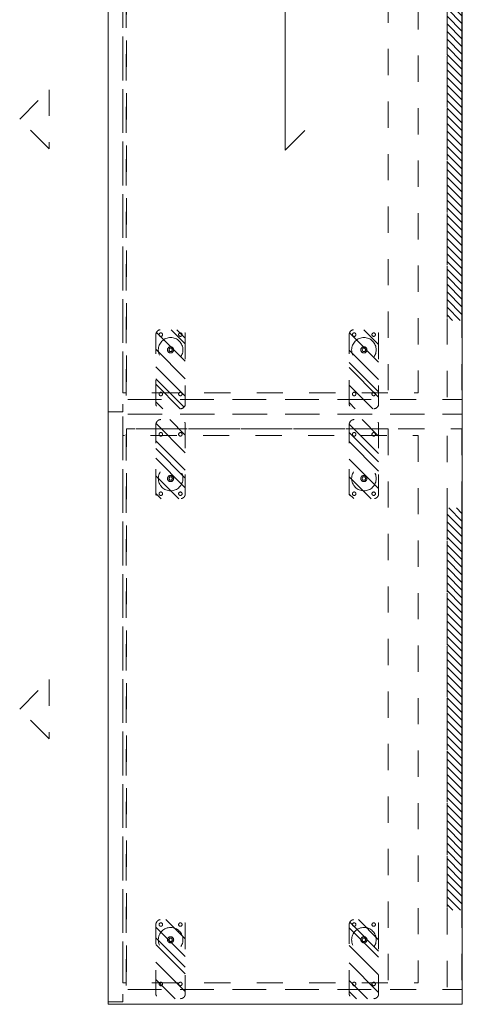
# Model space of a CAD drawing. Header units: inches. Extents: x -465 to -303, y -234 to 7.
# Tile 41 of 81: x -326 to -303, y -93 to -43. Entities that reach past the tile are written whole.
import ezdxf

# ---------------------------------------------------------------- set-up
doc = ezdxf.new("R2010")
doc.units = ezdxf.units.IN
doc.header["$LTSCALE"] = 32
doc.header["$MEASUREMENT"] = 0
doc.linetypes.add('Dash Style-1', pattern=[0.083328, 0.041656, -0.041672])
for name, color, linetype, lineweight in [('DashLine', 7, 'Dash Style-1', 13), ('DashLineFill', 7, 'Dash Style-1', 13), ('Drawing', 7, 'Continuous', 18), ('None', 7, 'Continuous', 18), ('SolidLine', 7, 'Continuous', 15)]:
    doc.layers.add(name, color=color, linetype=linetype, lineweight=lineweight)
doc.layers.add('Electrical', color=1, linetype='Dash Style-1', lineweight=15, true_color=0xff0000)
pattern_1 = [(45, (0, 0), (-0.3333333, -0.7222222), [])]

# ---------------------------------------------------------------- blocks, each defined once
blk = doc.blocks.new('1BP8DW-Leveler (2D)')
at = {"layer": 'DashLine', "flags": 128}
for points in [[(0.625, 0), (0.622, -0.061), (0.613, -0.122), (0.598, -0.181), (0.577, -0.239), (0.551, -0.295), (0.52, -0.347), (0.483, -0.396), (0.442, -0.442), (0.396, -0.483), (0.347, -0.52), (0.295, -0.551), (0.239, -0.577), (0.181, -0.598), (0.122, -0.613), (0.061, -0.622), (0, -0.625), (-0.061, -0.622), (-0.122, -0.613), (-0.181, -0.598), (-0.239, -0.577), (-0.295, -0.551), (-0.347, -0.52), (-0.396, -0.483), (-0.442, -0.442), (-0.483, -0.396), (-0.52, -0.347), (-0.551, -0.295), (-0.577, -0.239), (-0.598, -0.181), (-0.613, -0.122), (-0.622, -0.061), (-0.625, 0), (-0.622, 0.061), (-0.613, 0.122), (-0.598, 0.181), (-0.577, 0.239), (-0.551, 0.295), (-0.52, 0.347), (-0.483, 0.396), (-0.442, 0.442), (-0.396, 0.483), (-0.347, 0.52), (-0.295, 0.551), (-0.239, 0.577), (-0.181, 0.598), (-0.122, 0.613), (-0.061, 0.622), (0, 0.625), (0.061, 0.622), (0.122, 0.613), (0.181, 0.598), (0.239, 0.577), (0.295, 0.551), (0.347, 0.52), (0.396, 0.483), (0.442, 0.442), (0.483, 0.396), (0.52, 0.347), (0.551, 0.295), (0.577, 0.239), (0.598, 0.181), (0.613, 0.122), (0.622, 0.061)], [(0, 0.156), (0.015, 0.155), (0.03, 0.153), (0.045, 0.15), (0.06, 0.144), (0.074, 0.138), (0.087, 0.13), (0.099, 0.121), (0.11, 0.11), (0.121, 0.099), (0.13, 0.087), (0.138, 0.074), (0.144, 0.06), (0.15, 0.045), (0.153, 0.03), (0.155, 0.015), (0.156, 0), (0.155, -0.015), (0.153, -0.03), (0.15, -0.045), (0.144, -0.06), (0.138, -0.074), (0.13, -0.087), (0.121, -0.099), (0.11, -0.11), (0.099, -0.121), (0.087, -0.13), (0.074, -0.138), (0.06, -0.144), (0.045, -0.15), (0.03, -0.153), (0.015, -0.155), (0, -0.156), (-0.015, -0.155), (-0.03, -0.153), (-0.045, -0.15), (-0.06, -0.144), (-0.074, -0.138), (-0.087, -0.13), (-0.099, -0.121), (-0.11, -0.11), (-0.121, -0.099), (-0.13, -0.087), (-0.138, -0.074), (-0.144, -0.06), (-0.15, -0.045), (-0.153, -0.03), (-0.155, -0.015), (-0.156, 0), (-0.155, 0.015), (-0.153, 0.03), (-0.15, 0.045), (-0.144, 0.06), (-0.138, 0.074), (-0.13, 0.087), (-0.121, 0.099), (-0.11, 0.11), (-0.099, 0.121), (-0.087, 0.13), (-0.074, 0.138), (-0.06, 0.144), (-0.045, 0.15), (-0.03, 0.153), (-0.015, 0.155)], [(0, 0.094), (-0.081, 0.047), (-0.081, -0.047), (0, -0.094), (0.081, -0.047), (0.081, 0.047)]]:
    blk.add_lwpolyline(points, close=True, dxfattribs=at)
blk = doc.blocks.new('Slate-LSVS-Leveler (2D)')
at = {"layer": 'DashLineFill', "linetype": 'Continuous', "lineweight": 13}
h = blk.add_hatch(dxfattribs=at)
h.set_pattern_fill('Steel', color=253, style=0, pattern_type=2)
h.set_pattern_definition([(45, (0, 0), (-1.613, 1.9357), []), (45, (-1.0608, 1.0608), (-0.47235, 0.41676), [])])
edge = h.paths.add_edge_path()
edge.add_arc((-2.74, -0.496), 0.252, 180, 270)
edge.add_line((-2.74, -0.748), (0.772, -0.748))
edge.add_arc((0.772, -0.496), 0.252, 270, 360)
edge.add_line((1.024, -0.496), (1.024, 0.496))
edge.add_arc((0.772, 0.496), 0.252, 0, 90)
edge.add_line((0.772, 0.748), (-2.74, 0.748))
edge.add_arc((-2.74, 0.496), 0.252, 90, 180)
edge.add_line((-2.992, 0.496), (-2.992, -0.496))
at = {"layer": 'DashLineFill', "flags": 128}
blk.add_lwpolyline([(-2.992, -0.496, 0.414214), (-2.74, -0.748), (0.772, -0.748, 0.414214), (1.024, -0.496), (1.024, 0.496, 0.414214), (0.772, 0.748), (-2.74, 0.748, 0.414214), (-2.992, 0.496)], format="xyb", close=True, dxfattribs=at)
at = {"layer": 'SolidLine', "flags": 128}
for points in [[(-2.244, 0.585), (-2.235, 0.584), (-2.227, 0.583), (-2.218, 0.581), (-2.21, 0.578), (-2.202, 0.574), (-2.195, 0.57), (-2.188, 0.565), (-2.181, 0.559), (-2.176, 0.552), (-2.17, 0.545), (-2.166, 0.538), (-2.162, 0.53), (-2.159, 0.522), (-2.157, 0.513), (-2.156, 0.505), (-2.156, 0.496), (-2.156, 0.487), (-2.157, 0.479), (-2.159, 0.47), (-2.162, 0.462), (-2.166, 0.454), (-2.17, 0.447), (-2.176, 0.44), (-2.181, 0.433), (-2.188, 0.428), (-2.195, 0.422), (-2.202, 0.418), (-2.21, 0.414), (-2.218, 0.411), (-2.227, 0.409), (-2.235, 0.408), (-2.244, 0.407), (-2.253, 0.408), (-2.261, 0.409), (-2.27, 0.411), (-2.278, 0.414), (-2.286, 0.418), (-2.293, 0.422), (-2.3, 0.428), (-2.307, 0.433), (-2.313, 0.44), (-2.318, 0.447), (-2.322, 0.454), (-2.326, 0.462), (-2.329, 0.47), (-2.331, 0.479), (-2.332, 0.487), (-2.333, 0.496), (-2.332, 0.505), (-2.331, 0.513), (-2.329, 0.522), (-2.326, 0.53), (-2.322, 0.538), (-2.318, 0.545), (-2.313, 0.552), (-2.307, 0.559), (-2.3, 0.565), (-2.293, 0.57), (-2.286, 0.574), (-2.278, 0.578), (-2.27, 0.581), (-2.261, 0.583), (-2.253, 0.584)], [(0.772, 0.585), (0.78, 0.584), (0.789, 0.583), (0.797, 0.581), (0.806, 0.578), (0.813, 0.574), (0.821, 0.57), (0.828, 0.565), (0.834, 0.559), (0.84, 0.552), (0.845, 0.545), (0.85, 0.538), (0.853, 0.53), (0.856, 0.522), (0.859, 0.513), (0.86, 0.505), (0.86, 0.496), (0.86, 0.487), (0.859, 0.479), (0.856, 0.47), (0.853, 0.462), (0.85, 0.454), (0.845, 0.447), (0.84, 0.44), (0.834, 0.433), (0.828, 0.428), (0.821, 0.422), (0.813, 0.418), (0.806, 0.414), (0.797, 0.411), (0.789, 0.409), (0.78, 0.408), (0.772, 0.407), (0.763, 0.408), (0.754, 0.409), (0.746, 0.411), (0.738, 0.414), (0.73, 0.418), (0.722, 0.422), (0.715, 0.428), (0.709, 0.433), (0.703, 0.44), (0.698, 0.447), (0.694, 0.454), (0.69, 0.462), (0.687, 0.47), (0.685, 0.479), (0.683, 0.487), (0.683, 0.496), (0.683, 0.505), (0.685, 0.513), (0.687, 0.522), (0.69, 0.53), (0.694, 0.538), (0.698, 0.545), (0.703, 0.552), (0.709, 0.559), (0.715, 0.565), (0.722, 0.57), (0.73, 0.574), (0.738, 0.578), (0.746, 0.581), (0.754, 0.583), (0.763, 0.584)], [(-2.244, -0.407), (-2.235, -0.408), (-2.227, -0.409), (-2.218, -0.411), (-2.21, -0.414), (-2.202, -0.418), (-2.195, -0.422), (-2.188, -0.428), (-2.181, -0.433), (-2.176, -0.44), (-2.17, -0.447), (-2.166, -0.454), (-2.162, -0.462), (-2.159, -0.47), (-2.157, -0.479), (-2.156, -0.487), (-2.156, -0.496), (-2.156, -0.505), (-2.157, -0.513), (-2.159, -0.522), (-2.162, -0.53), (-2.166, -0.538), (-2.17, -0.545), (-2.176, -0.552), (-2.181, -0.559), (-2.188, -0.565), (-2.195, -0.57), (-2.202, -0.574), (-2.21, -0.578), (-2.218, -0.581), (-2.227, -0.583), (-2.235, -0.584), (-2.244, -0.585), (-2.253, -0.584), (-2.261, -0.583), (-2.27, -0.581), (-2.278, -0.578), (-2.286, -0.574), (-2.293, -0.57), (-2.3, -0.565), (-2.307, -0.559), (-2.313, -0.552), (-2.318, -0.545), (-2.322, -0.538), (-2.326, -0.53), (-2.329, -0.522), (-2.331, -0.513), (-2.332, -0.505), (-2.333, -0.496), (-2.332, -0.487), (-2.331, -0.479), (-2.329, -0.47), (-2.326, -0.462), (-2.322, -0.454), (-2.318, -0.447), (-2.313, -0.44), (-2.307, -0.433), (-2.3, -0.428), (-2.293, -0.422), (-2.286, -0.418), (-2.278, -0.414), (-2.27, -0.411), (-2.261, -0.409), (-2.253, -0.408)], [(0.772, -0.407), (0.78, -0.408), (0.789, -0.409), (0.797, -0.411), (0.806, -0.414), (0.813, -0.418), (0.821, -0.422), (0.828, -0.428), (0.834, -0.433), (0.84, -0.44), (0.845, -0.447), (0.85, -0.454), (0.853, -0.462), (0.856, -0.47), (0.859, -0.479), (0.86, -0.487), (0.86, -0.496), (0.86, -0.505), (0.859, -0.513), (0.856, -0.522), (0.853, -0.53), (0.85, -0.538), (0.845, -0.545), (0.84, -0.552), (0.834, -0.559), (0.828, -0.565), (0.821, -0.57), (0.813, -0.574), (0.806, -0.578), (0.797, -0.581), (0.789, -0.583), (0.78, -0.584), (0.772, -0.585), (0.763, -0.584), (0.754, -0.583), (0.746, -0.581), (0.738, -0.578), (0.73, -0.574), (0.722, -0.57), (0.715, -0.565), (0.709, -0.559), (0.703, -0.552), (0.698, -0.545), (0.694, -0.538), (0.69, -0.53), (0.687, -0.522), (0.685, -0.513), (0.683, -0.505), (0.683, -0.496), (0.683, -0.487), (0.685, -0.479), (0.687, -0.47), (0.69, -0.462), (0.694, -0.454), (0.698, -0.447), (0.703, -0.44), (0.709, -0.433), (0.715, -0.428), (0.722, -0.422), (0.73, -0.418), (0.738, -0.414), (0.746, -0.411), (0.754, -0.409), (0.763, -0.408)]]:
    blk.add_lwpolyline(points, close=True, dxfattribs=at)
at = {"layer": 'DashLine', "color": 7}
blk.add_blockref('1BP8DW-Leveler (2D)', (0, 0), dxfattribs=at)
blk = doc.blocks.new('Group-19')
at = {"layer": 'DashLine', "flags": 128}
blk.add_lwpolyline([(1.083, -2.244), (28.878, -2.244), (28.878, -17.244), (1.083, -17.244)], close=True, dxfattribs=at)
blk = doc.blocks.new('Group-20')
at = {"layer": 'DashLine', "flags": 128}
blk.add_lwpolyline([(1.083, -2.244), (28.878, -2.244), (28.878, -17.244), (1.083, -17.244)], close=True, dxfattribs=at)
blk = doc.blocks.new('Group-21')
at = {"layer": 'Electrical', "linetype": 'Continuous', "lineweight": 5, "true_color": 0xdd0000}
h = blk.add_hatch(dxfattribs=at)
h.set_pattern_fill('ElectricalHatch', color=12, style=0, pattern_type=2)
h.set_pattern_definition(pattern_1)
h.paths.add_polyline_path([(4.764, -0.02), (25.197, -0.02), (25.197, -0.768), (4.764, -0.768)])
at = {"layer": 'DashLine'}
for p, q in [((13.48, -20.992), (16.48, -20.992)), ((14.98, -22.492), (13.48, -20.992)), ((16.48, -20.992), (14.98, -22.492))]:
    blk.add_line(p, q, dxfattribs=at)
at = {"layer": 'DashLine', "flags": 128}
for points in [[(0, 0), (0.748, 0), (0.748, -17.087), (0, -17.087)], [(0, 0), (29.961, 0), (29.961, -17.087), (0, -17.087)], [(29.213, 0), (29.961, 0), (29.961, -17.087), (29.213, -17.087)], [(0.748, -0.02), (29.213, -0.02), (29.213, -0.768), (0.748, -0.768)], [(0.748, -3.76), (29.213, -3.76), (29.213, -17.067), (0.748, -17.067)], [(0.118, -17.244), (29.843, -17.244), (29.843, -17.992), (0.118, -17.992)]]:
    blk.add_lwpolyline(points, close=True, dxfattribs=at)
at = {"layer": 'Electrical', "flags": 128}
blk.add_lwpolyline([(4.764, -0.02), (25.197, -0.02), (25.197, -0.768), (4.764, -0.768)], close=True, dxfattribs=at)
at = {"layer": 'None'}
for name in ['Group-19', 'Group-20']:
    blk.add_blockref(name, (0, 0), dxfattribs=at)
at = {"layer": 'None', "color": 7}
for p in [(3.268, -5), (3.268, -14.823)]:
    blk.add_blockref('Slate-LSVS-Leveler (2D)', p, dxfattribs=at)
at = {"layer": 'None', "color": 7, "rotation": 180}
for p in [(26.693, -5), (26.693, -14.823)]:
    blk.add_blockref('Slate-LSVS-Leveler (2D)', p, dxfattribs=at)
blk = doc.blocks.new('Group-22')
at = {"layer": 'None'}
blk.add_blockref('Group-21', (0, 0), dxfattribs=at)
blk = doc.blocks.new('SL Low Storage (2D)-1')
at = {"layer": 'None'}
blk.add_blockref('Group-22', (0, 0), dxfattribs=at)
at = {"layer": 'Drawing', "color": 0, "flags": 1}
for tag in ['Catalog', 'Custom', 'FinishGroup', 'Discount', 'Item2', 'Item3', 'Item6', 'Item8', 'Item9', 'Item10', 'Item12', 'Item13', 'Item16', 'Item18', 'Item19', 'Item20', 'Item21', 'Item22', 'Item23', 'Item24', 'Item25', 'Option1', 'Option2', 'Option3', 'Option4', 'Option5', 'Option6', 'Option7', 'Option8', 'Option9', 'Option10', 'Option11', 'Option12', 'Tag', 'Item1', 'Item4', 'Item5', 'Item7', 'Item11', 'Item14', 'Item15', 'Item17']:
    blk.add_attdef(tag, (33.833, -47.826), '', height=0.00709, dxfattribs=at)
blk = doc.blocks.new('Group-23')
at = {"layer": 'DashLine', "flags": 128}
blk.add_lwpolyline([(1.083, -2.244), (28.878, -2.244), (28.878, -17.244), (1.083, -17.244)], close=True, dxfattribs=at)
blk = doc.blocks.new('Group-24')
at = {"layer": 'DashLine', "flags": 128}
blk.add_lwpolyline([(1.083, -2.244), (28.878, -2.244), (28.878, -17.244), (1.083, -17.244)], close=True, dxfattribs=at)
blk = doc.blocks.new('Group-25')
at = {"layer": 'Electrical', "linetype": 'Continuous', "lineweight": 5, "true_color": 0xdd0000}
h = blk.add_hatch(dxfattribs=at)
h.set_pattern_fill('ElectricalHatch', color=12, style=0, pattern_type=2)
h.set_pattern_definition(pattern_1)
h.paths.add_polyline_path([(4.764, -0.02), (25.197, -0.02), (25.197, -0.768), (4.764, -0.768)])
at = {"layer": 'DashLine'}
for p, q in [((13.48, -20.992), (16.48, -20.992)), ((14.98, -22.492), (13.48, -20.992)), ((16.48, -20.992), (14.98, -22.492))]:
    blk.add_line(p, q, dxfattribs=at)
at = {"layer": 'DashLine', "flags": 128}
for points in [[(0, 0), (0.748, 0), (0.748, -17.087), (0, -17.087)], [(0, 0), (29.961, 0), (29.961, -17.087), (0, -17.087)], [(29.213, 0), (29.961, 0), (29.961, -17.087), (29.213, -17.087)], [(0.748, -0.02), (29.213, -0.02), (29.213, -0.768), (0.748, -0.768)], [(0.748, -3.76), (29.213, -3.76), (29.213, -17.067), (0.748, -17.067)], [(0.118, -17.244), (29.843, -17.244), (29.843, -17.992), (0.118, -17.992)]]:
    blk.add_lwpolyline(points, close=True, dxfattribs=at)
at = {"layer": 'Electrical', "flags": 128}
blk.add_lwpolyline([(4.764, -0.02), (25.197, -0.02), (25.197, -0.768), (4.764, -0.768)], close=True, dxfattribs=at)
at = {"layer": 'None'}
for name in ['Group-23', 'Group-24']:
    blk.add_blockref(name, (0, 0), dxfattribs=at)
at = {"layer": 'None', "color": 7}
for p in [(3.268, -5), (3.268, -14.823)]:
    blk.add_blockref('Slate-LSVS-Leveler (2D)', p, dxfattribs=at)
at = {"layer": 'None', "color": 7, "rotation": 180}
for p in [(26.693, -5), (26.693, -14.823)]:
    blk.add_blockref('Slate-LSVS-Leveler (2D)', p, dxfattribs=at)
blk = doc.blocks.new('Group-26')
at = {"layer": 'None'}
blk.add_blockref('Group-25', (0, 0), dxfattribs=at)
blk = doc.blocks.new('SL Low Storage (2D)-2')
at = {"layer": 'None'}
blk.add_blockref('Group-26', (0, 0), dxfattribs=at)
at = {"layer": 'Drawing', "color": 0, "flags": 1}
for tag in ['Catalog', 'Custom', 'FinishGroup', 'Discount', 'Tag', 'Item1', 'Item2', 'Item3', 'Item4', 'Item5', 'Item6', 'Item7', 'Item8', 'Item9', 'Item10', 'Item11', 'Item12', 'Item13', 'Item14', 'Item15', 'Item16', 'Item17', 'Item18', 'Item19', 'Item20', 'Item21', 'Item22', 'Item23', 'Item24', 'Item25', 'Option1', 'Option2', 'Option3', 'Option4', 'Option5', 'Option6', 'Option7', 'Option8', 'Option9', 'Option10', 'Option11', 'Option12']:
    blk.add_attdef(tag, (33.833, -77.786), '', height=0.00709, dxfattribs=at)
blk = doc.blocks.new('Group-27')
at = {"layer": 'SolidLine'}
for p, q in [((55.375, -8.996), (54.375, -7.996)), ((43.375, -8.996), (55.375, -8.996)), ((43.375, -8.996), (44.375, -9.996))]:
    blk.add_line(p, q, dxfattribs=at)
blk = doc.blocks.new('Group-28')
at = {"layer": 'SolidLine', "flags": 128}
blk.add_lwpolyline([(0, 0), (98.75, 0), (98.75, -17.992), (0, -17.992)], close=True, dxfattribs=at)
at = {"layer": 'SolidLine'}
blk.add_blockref('Group-27', (0, 0), dxfattribs=at)
blk = doc.blocks.new('Group-29')
at = {"layer": 'None'}
blk.add_blockref('Group-28', (0, 0), dxfattribs=at)
blk = doc.blocks.new('SL Lowboy Top (2D)')
at = {"layer": 'None'}
blk.add_blockref('Group-29', (0, 0), dxfattribs=at)
at = {"layer": 'Drawing', "color": 0, "flags": 1}
for tag in ['Catalog', 'FinishGroup', 'Custom', 'Discount', 'Tag', 'Item1', 'Item2', 'Item3', 'Item4', 'Item5', 'Item6', 'Item7', 'Item8', 'Item9', 'Item10', 'Item11', 'Item12', 'Item13', 'Item14', 'Item15', 'Item16', 'Item17', 'Item18', 'Item19', 'Item20', 'Item21', 'Item22', 'Item23', 'Item24', 'Item25', 'Option1', 'Option2', 'Option3', 'Option4', 'Option5', 'Option6', 'Option7', 'Option8', 'Option9', 'Option10', 'Option11', 'Option12']:
    blk.add_attdef(tag, (38.333, -77.796), '', height=0.00709, dxfattribs=at)

msp = doc.modelspace()

# ---------------------------------------------------------------- block references
at = {"layer": 'Drawing', "rotation": 270}
for name, p in [('SL Lowboy Top (2D)', (-303.134, 5.976)), ('SL Low Storage (2D)-1', (-303.134, -32.843)), ('SL Low Storage (2D)-2', (-303.134, -62.803))]:
    msp.add_blockref(name, p, dxfattribs=at)

doc.saveas('drawing.dxf')
